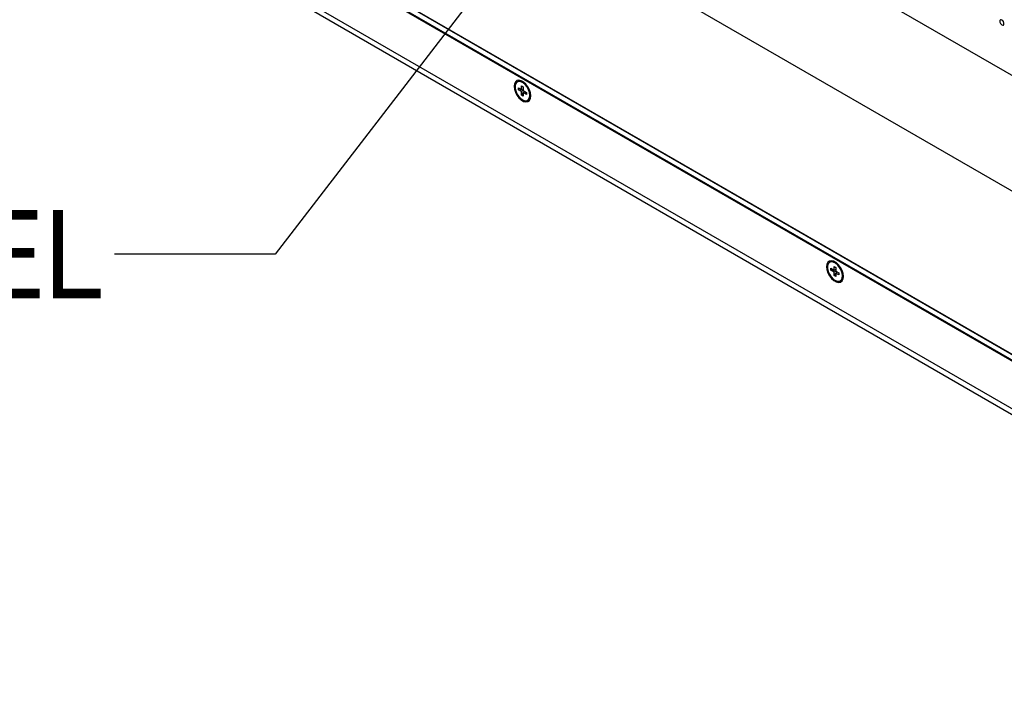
# Model space of a CAD drawing. Header units: millimetres. Extents: x 0 to 844, y -2 to 552.
# Tile 68 of 151: x 602 to 641, y 383 to 409. Entities that reach past the tile are written whole.
import ezdxf

# ---------------------------------------------------------------- set-up
doc = ezdxf.new("R2010")
doc.units = ezdxf.units.MM
doc.styles.add('SLDTEXTSTYLE0', font='GOTHIC.TTF', dxfattribs={"width": 0.913})
doc.styles.get("Standard").update_dxf_attribs({"font": 'GOTHIC.TTF'})
doc.dimstyles.new('SLDDIMSTYLE7', dxfattribs={"dimtxt": 0.18, "dimasz": 1.3208, "dimexe": 0, "dimexo": 0.0625, "dimgap": 0, "dimtad": 0, "dimtih": 1, "dimtoh": 1, "dimdec": 0, "dimrnd": 1e-09, "dimzin": 0, "dimdsep": 46, "dimtxsty": 'STANDARD', "dimblk1": 'DOT', "dimblk2": 'DOT', "dimsah": 1, "dimcen": 0.09, "dimadec": 0, "dimazin": 0, "dimtfac": 1.3208, "dimtdec": 0, "dimtofl": 0, "dimtmove": 0, "dimatfit": 3, "dimldrblk": 'DOT', "dimfxl": 1, "dimfrac": 2, "dimtolj": 1, "dimtzin": 0, "dimarcsym": 0})

# ---------------------------------------------------------------- blocks, each defined once
blk = doc.blocks.new('_Dot')
at = {"color": 0, "linetype": 'ByBlock', "lineweight": -2}
blk.add_line((-0.5, 0), (-1, 0), dxfattribs=at)
at = {"color": 0, "linetype": 'ByBlock', "const_width": 0.5}
blk.add_lwpolyline([(-0.25, 0, 1), (0.25, 0, 1)], format="xyb", close=True, dxfattribs=at)

msp = doc.modelspace()

# ---------------------------------------------------------------- linework, layer by layer
at = {"color": 7, "linetype": 'Continuous', "lineweight": 25}
for p, q in [((587.83, 424.663), (743.351, 334.883)), ((587.644, 424.555), (743.8, 334.409)), ((587.644, 424.555), (746.651, 332.762)), ((614.199, 422.638), (681.921, 383.543)), ((617.719, 416.026), (652.178, 396.133)), ((731.873, 343.659), (610.206, 413.896)), ((622.105, 406.547), (622.07, 406.526)), ((622.122, 406.293), (622.246, 406.221)), ((622.122, 406.214), (622.122, 406.293)), ((622.246, 406.364), (622.314, 406.325)), ((622.246, 406.221), (622.246, 406.364)), ((622.314, 406.325), (622.314, 406.182)), ((622.122, 406.214), (622.231, 406.23)), ((622.246, 406.143), (622.122, 406.214)), ((622.246, 406.221), (622.314, 406.247)), ((622.314, 406.182), (622.246, 406.143)), ((622.246, 406), (622.246, 406.143)), ((622.246, 406), (622.314, 406.087)), ((622.314, 405.961), (622.246, 406)), ((622.29, 406.238), (622.314, 406.242)), ((622.314, 406.182), (622.438, 406.111)), ((622.314, 406.104), (622.371, 406.149)), ((622.314, 406.104), (622.314, 405.961)), ((622.438, 406.032), (622.314, 406.104)), ((622.35, 406.133), (622.365, 406.152)), ((622.438, 406.111), (622.438, 406.032)), ((622.49, 405.799), (622.525, 405.819)), ((634.48, 399.403), (634.444, 399.383)), ((634.497, 399.149), (634.62, 399.078)), ((634.497, 399.071), (634.497, 399.149)), ((634.497, 399.071), (634.606, 399.086)), ((634.62, 398.999), (634.497, 399.071)), ((634.62, 399.221), (634.688, 399.181)), ((634.62, 399.078), (634.62, 399.221)), ((634.62, 399.078), (634.688, 399.104)), ((634.688, 399.039), (634.62, 398.999)), ((634.62, 398.856), (634.62, 398.999)), ((634.62, 398.856), (634.688, 398.943)), ((634.664, 399.094), (634.688, 399.098)), ((634.688, 399.181), (634.688, 399.039)), ((634.688, 399.039), (634.812, 398.967)), ((634.688, 398.96), (634.745, 399.006)), ((634.688, 398.96), (634.688, 398.817)), ((634.812, 398.889), (634.688, 398.96)), ((634.725, 398.989), (634.74, 399.009)), ((634.812, 398.967), (634.812, 398.889)), ((634.688, 398.817), (634.62, 398.856)), ((634.864, 398.655), (634.9, 398.676))]:
    msp.add_line(p, q, dxfattribs=at)
at = {"color": 8, "linetype": 'Continuous', "lineweight": 25}
for p, q in [((595.22, 422.294), (731.875, 343.405)), ((595.229, 422.33), (731.873, 343.447)), ((610.199, 413.892), (731.873, 343.651))]:
    msp.add_line(p, q, dxfattribs=at)
at = {"color": 7, "linetype": 'Continuous', "lineweight": 25, "flags": 128}
for points in [[(641.348, 408.827), (641.341, 408.868), (641.323, 408.91), (641.296, 408.947), (641.264, 408.973), (641.231, 408.984), (641.204, 408.979), (641.186, 408.958), (641.179, 408.924), (641.186, 408.884), (641.204, 408.841), (641.231, 408.805), (641.264, 408.779), (641.296, 408.767), (641.323, 408.773), (641.341, 408.794), (641.348, 408.827)], [(621.948, 406.354), (621.961, 406.238), (622, 406.116), (622.062, 405.998), (622.142, 405.893), (622.233, 405.81), (622.327, 405.755), (622.418, 405.734), (622.498, 405.747), (622.56, 405.794), (622.599, 405.87), (622.612, 405.971), (622.599, 406.087), (622.56, 406.209), (622.498, 406.327), (622.418, 406.432), (622.327, 406.515), (622.233, 406.57), (622.142, 406.591), (622.062, 406.578), (622, 406.531), (621.961, 406.455), (621.948, 406.354)], [(622.577, 405.991), (622.564, 406.1), (622.525, 406.214), (622.465, 406.324), (622.388, 406.419), (622.302, 406.492), (622.214, 406.535), (622.131, 406.545), (622.062, 406.521), (622.012, 406.466), (621.986, 406.383), (621.986, 406.281), (622.012, 406.168), (622.062, 406.055), (622.131, 405.951), (622.214, 405.866), (622.302, 405.808), (622.388, 405.781), (622.465, 405.787), (622.525, 405.828), (622.564, 405.898), (622.577, 405.991)], [(634.322, 399.211), (634.335, 399.095), (634.375, 398.973), (634.437, 398.855), (634.516, 398.75), (634.607, 398.666), (634.702, 398.612), (634.792, 398.59), (634.872, 398.603), (634.934, 398.65), (634.973, 398.727), (634.987, 398.827), (634.973, 398.943), (634.934, 399.065), (634.872, 399.183), (634.792, 399.288), (634.702, 399.371), (634.607, 399.426), (634.516, 399.448), (634.437, 399.435), (634.375, 399.388), (634.335, 399.311), (634.322, 399.211)], [(634.951, 398.847), (634.938, 398.956), (634.9, 399.07), (634.84, 399.18), (634.763, 399.276), (634.677, 399.348), (634.588, 399.391), (634.506, 399.402), (634.437, 399.378), (634.387, 399.322), (634.361, 399.24), (634.361, 399.137), (634.387, 399.025), (634.437, 398.911), (634.506, 398.808), (634.588, 398.723), (634.677, 398.664), (634.763, 398.637), (634.84, 398.644), (634.9, 398.684), (634.938, 398.754), (634.951, 398.847)]]:
    msp.add_lwpolyline(points, dxfattribs=at)
at = {"color": 7, "linetype": 'Continuous', "lineweight": 25}
for centre, radius, start, end in [((641.479, 409), 0.195, 193.6264, 226.3686), ((622.191, 406.359), 0.206, 58.6676, 114.5206), ((622.413, 405.984), 0.199, 304.4284, 2.3702), ((634.565, 399.215), 0.206, 58.6663, 114.5219), ((634.787, 398.84), 0.199, 304.4268, 2.3744)]:
    msp.add_arc(centre, radius, start, end, dxfattribs=at)

# ---------------------------------------------------------------- texts
at = {"color": 7, "linetype": 'Continuous', "lineweight": 0, "insert": (571.756, 401.459), "char_height": 3.5, "attachment_point": 1, "style": 'SLDTEXTSTYLE0'}
msp.add_mtext('SERVICE PANEL', dxfattribs=at)

# ---------------------------------------------------------------- leaders
at = {"color": 7, "linetype": 'Continuous', "lineweight": 0}
msp.add_leader([(637.987, 432.771), (612.481, 399.713), (606.131, 399.713)], dimstyle='SLDDIMSTYLE7', dxfattribs=at)

doc.saveas('drawing.dxf')
